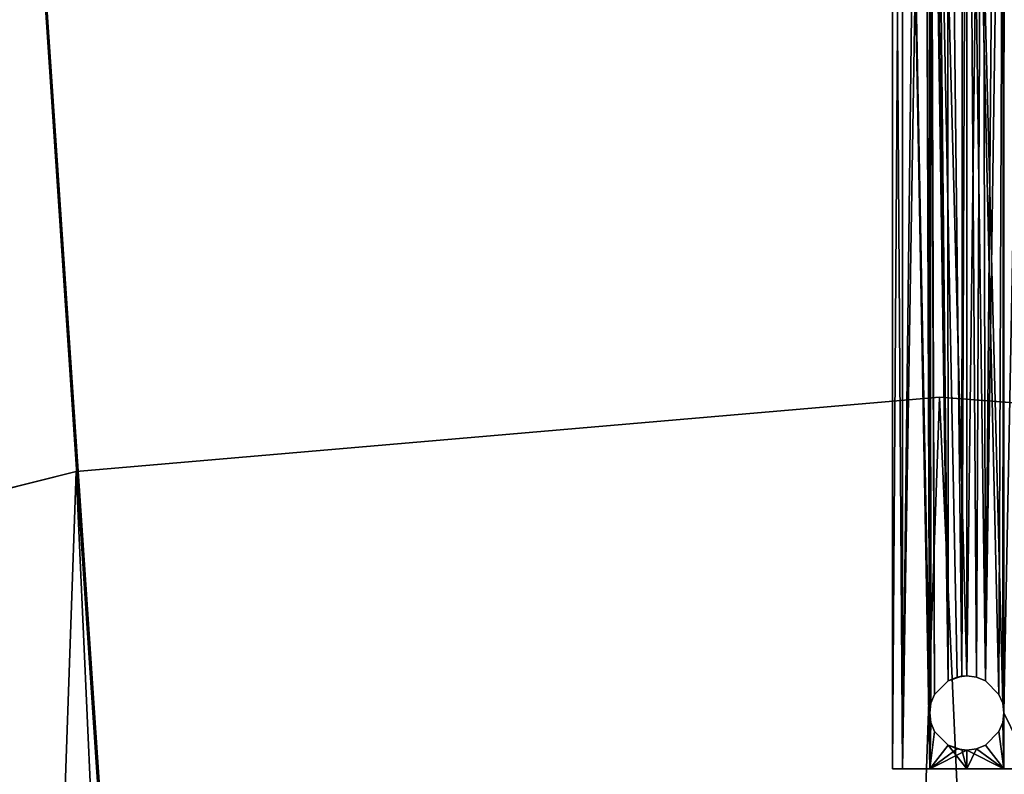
# Model space of a CAD drawing. Header units: millimetres. Extents: x -166 to 185, y -175 to 175.
# Tile 82 of 124: x -16 to 10, y 135 to 155. Entities that reach past the tile are written whole.
import ezdxf

# ---------------------------------------------------------------- set-up
doc = ezdxf.new("R2010")
doc.units = ezdxf.units.MM
doc.header["$LTSCALE"] = 25.4
doc.layers.get('0').update_dxf_attribs({"true_color": 0xff5454})

# ---------------------------------------------------------------- blocks, each defined once
blk = doc.blocks.new('CAMERON-9687-9686-9605.STL#3')
at = {"color": 253, "true_color": 0xa8a7ac}
mesh = blk.add_polyface(dxfattribs=at)
corners = [(-165.878, -11.779, 139.54), (-165.379, -11.746, 139.54), (-165.428, 17.203, 139.54), (-161.551, -40.44, 139.54), (-161.064, -40.325, 139.54), (-152.565, -67.997, 139.54), (-152.104, -67.804, 139.54), (-139.167, -93.7, 139.54), (-138.744, -93.433, 139.54), (-121.72, -116.847, 139.54), (-121.347, -116.514, 139.54), (-100.702, -136.806, 139.54), (-100.389, -136.416, 139.54), (-76.685, -153.034, 139.54), (-76.441, -152.598, 139.54), (-50.325, -165.087, 139.54), (-50.155, -164.617, 139.54), (-22.34, -172.638, 139.54), (-22.25, -172.146, 139.54), (6.505, -175.479, 139.54), (6.513, -174.979, 139.54), (35.425, -173.533, 139.54), (35.351, -173.039, 139.54), (63.476, -166.379, 139.54), (63.631, -166.854, 139.54), (90.121, -155.181, 139.54), (90.352, -155.624, 139.54), (114.56, -139.75, 139.54), (114.861, -140.149, 139.54), (136.125, -120.506, 139.54), (136.488, -120.851, 139.54), (154.229, -97.976, 139.54), (154.643, -98.256, 139.54), (168.378, -72.773, 139.54), (168.832, -72.981, 139.54), (178.185, -45.585, 139.54), (178.668, -45.715, 139.54), (183.384, -17.154, 139.54), (183.881, -17.203, 139.54), (183.832, 11.746, 139.54), (-164.931, 17.154, 139.54), (-160.215, 45.715, 139.54), (-159.732, 45.585, 139.54), (-150.379, 72.981, 139.54), (-149.925, 72.773, 139.54), (-136.19, 98.256, 139.54), (-135.776, 97.976, 139.54), (-118.035, 120.851, 139.54), (-117.672, 120.506, 139.54), (-96.408, 140.149, 139.54), (-96.107, 139.75, 139.54), (-71.899, 155.624, 139.54), (-71.668, 155.181, 139.54), (-45.178, 166.854, 139.54), (-45.023, 166.379, 139.54), (-16.972, 173.533, 139.54), (-16.898, 173.039, 139.54), (11.948, 175.479, 139.54), (11.94, 174.979, 139.54), (40.703, 172.146, 139.54), (40.793, 172.638, 139.54), (68.608, 164.617, 139.54), (68.778, 165.087, 139.54), (94.894, 152.598, 139.54), (95.138, 153.034, 139.54), (118.842, 136.416, 139.54), (119.155, 136.806, 139.54), (139.8, 116.514, 139.54), (140.173, 116.847, 139.54), (157.197, 93.433, 139.54), (157.62, 93.7, 139.54), (170.557, 67.804, 139.54), (171.018, 67.997, 139.54), (179.517, 40.325, 139.54), (180.004, 40.44, 139.54), (184.331, 11.779, 139.54)]
mesh.append_faces([[corners[k] for k in face] for face in [(0, 1, 2), (1, 3, 4), (4, 5, 6), (6, 7, 8), (8, 9, 10), (10, 11, 12), (12, 13, 14), (14, 15, 16), (16, 17, 18), (18, 19, 20), (20, 21, 22), (22, 21, 23), (23, 24, 25), (25, 26, 27), (27, 28, 29), (29, 30, 31), (31, 32, 33), (33, 34, 35), (35, 36, 37), (37, 38, 39), (2, 40, 41), (40, 2, 1), (41, 42, 43), (43, 44, 45), (45, 46, 47), (47, 48, 49), (49, 50, 51), (51, 52, 53), (53, 54, 55), (55, 56, 57), (57, 59, 60), (60, 61, 62), (62, 63, 64), (64, 65, 66), (66, 67, 68), (68, 69, 70), (70, 71, 72), (72, 73, 74), (74, 39, 75), (75, 39, 38)]], dxfattribs={"vtx0": -1, "vtx1": -1, "color": 253})
mesh.append_faces([[corners[k] for k in face] for face in [(1, 0, 3), (4, 3, 5), (6, 5, 7), (8, 7, 9), (10, 9, 11), (12, 11, 13), (14, 13, 15), (16, 15, 17), (18, 17, 19), (20, 19, 21), (23, 21, 24), (25, 24, 26), (27, 26, 28), (29, 28, 30), (31, 30, 32), (33, 32, 34), (35, 34, 36), (37, 36, 38), (41, 40, 42), (43, 42, 44), (45, 44, 46), (47, 46, 48), (49, 48, 50), (51, 50, 52), (53, 52, 54), (55, 54, 56), (57, 56, 58), (57, 58, 59), (60, 59, 61), (62, 61, 63), (64, 63, 65), (66, 65, 67), (68, 67, 69), (70, 69, 71), (72, 71, 73), (74, 73, 39)]], dxfattribs={"vtx0": -1, "vtx2": -1, "color": 253})
mesh = blk.add_polyface(dxfattribs=at)
corners = [(-116.474, 122.331, 4.54), (-107.62, 130.947, 4.54), (-101.422, 136.096, 4.54), (-102.109, 135.664, 4.54), (-96.408, 140.149, 4.54), (-96.371, 140.051, 4.54), (-90.526, 144.394, 4.54), (-93.321, 142.3, 4.54), (-89.874, 144.722, 4.54), (-84.473, 148.393, 4.54), (-84.874, 148.022, 4.54), (-76.273, 153.15, 4.54), (-78.261, 152.139, 4.54), (-71.899, 155.624, 4.54), (-71.699, 155.616, 4.54), (-65.399, 158.844, 4.54), (-67.053, 157.945, 4.54), (-57.741, 162.113, 4.54), (-58.771, 161.792, 4.54), (-52.027, 164.464, 4.54), (-48.201, 165.733, 4.54), (-45.178, 166.854, 4.54), (-43.255, 167.365, 4.54), (-38.236, 168.96, 4.54), (-35.567, 169.584, 4.54), (-31.213, 170.777, 4.54), (-32.078, 170.468, 4.54), (-28.573, 171.279, 4.54), (-16.972, 173.533, 4.54), (-15.975, 173.58, 4.54), (-9.779, 174.468, 4.54), (-8.433, 174.509, 4.54), (-2.553, 175.104, 4.54), (-4.247, 174.882, 4.54), (-0.053, 175.155, 4.54), (11.948, 175.479, 4.54), (11.946, 175.379, 4.54)]
mesh.append_faces([[corners[k] for k in face] for face in [(0, 1, 2), (2, 4, 5), (5, 6, 7), (7, 6, 8), (8, 9, 10), (10, 9, 11), (11, 13, 14), (14, 15, 16), (16, 15, 17), (17, 19, 20), (20, 21, 22), (22, 23, 24), (24, 25, 26), (26, 25, 27), (27, 28, 29), (29, 30, 31), (31, 32, 33), (33, 32, 34), (34, 35, 36)]], dxfattribs={"vtx0": -1, "vtx1": -1, "color": 253})
mesh.append_faces([[corners[k] for k in face] for face in [(2, 1, 3), (2, 3, 4), (5, 4, 6), (8, 6, 9), (11, 9, 12), (11, 12, 13), (14, 13, 15), (17, 15, 18), (17, 18, 19), (20, 19, 21), (22, 21, 23), (24, 23, 25), (27, 25, 28), (29, 28, 30), (31, 30, 32), (34, 32, 35)]], dxfattribs={"vtx0": -1, "vtx2": -1, "color": 253})
at = {"color": 7, "true_color": 0xffffff}
mesh = blk.add_polyface(dxfattribs=at)
corners = [(7.226, 175, 135.23), (7.494, 135, 134.23), (7.226, 135, 135.23), (7.494, 175, 134.23)]
mesh.append_faces([[corners[k] for k in face] for face in [(0, 1, 2), (1, 0, 3)]], dxfattribs={"vtx0": -1, "color": 7})
mesh = blk.add_polyface(dxfattribs=at)
corners = [(7.494, 175, 136.23), (7.226, 135, 135.23), (7.494, 135, 136.23), (7.226, 175, 135.23)]
mesh.append_faces([[corners[k] for k in face] for face in [(0, 1, 2), (1, 0, 3)]], dxfattribs={"vtx0": -1, "color": 7})
mesh = blk.add_polyface(dxfattribs=at)
corners = [(7.494, 175, 134.23), (8.226, 135, 133.498), (7.494, 135, 134.23), (8.226, 136.501, 133.498), (8.226, 175, 133.498)]
mesh.append_faces([[corners[k] for k in face] for face in [(0, 1, 2), (3, 0, 4)]], dxfattribs={"vtx0": -1, "color": 7})
mesh.append_faces([[corners[k] for k in face] for face in [(1, 0, 3)]], dxfattribs={"vtx0": -1, "vtx1": -1, "color": 7})
mesh = blk.add_polyface(dxfattribs=at)
corners = [(7.494, 175, 136.23), (7.494, 135, 136.23), (7.943, 172.628, 136.764)]
mesh.append_faces([[corners[k] for k in face] for face in [(0, 1, 2)]], dxfattribs={"color": 7})
mesh = blk.add_polyface(dxfattribs=at)
corners = [(9.226, 137.501, 133.23), (8.226, 175, 133.498), (9.226, 175, 133.23)]
mesh.append_faces([[corners[k] for k in face] for face in [(0, 1, 2)]], dxfattribs={"color": 7})
mesh = blk.add_polyface(dxfattribs=at)
corners = [(9.226, 137.501, 133.23), (8.965, 137.466, 133.247), (8.226, 175, 133.498)]
mesh.append_faces([[corners[k] for k in face] for face in [(0, 1, 2)]], dxfattribs={"color": 7})
mesh = blk.add_polyface(dxfattribs=at)
corners = [(8.965, 137.466, 133.247), (8.726, 137.367, 133.294), (8.226, 175, 133.498)]
mesh.append_faces([[corners[k] for k in face] for face in [(0, 1, 2)]], dxfattribs={"color": 7})
mesh = blk.add_polyface(dxfattribs=at)
corners = [(8.726, 137.367, 133.294), (8.36, 137.001, 133.427), (8.226, 175, 133.498)]
mesh.append_faces([[corners[k] for k in face] for face in [(0, 1, 2)]], dxfattribs={"color": 7})
mesh = blk.add_polyface(dxfattribs=at)
corners = [(8.36, 137.001, 133.427), (8.261, 136.762, 133.478), (8.226, 175, 133.498)]
mesh.append_faces([[corners[k] for k in face] for face in [(0, 1, 2)]], dxfattribs={"color": 7})
mesh = blk.add_polyface(dxfattribs=at)
corners = [(8.261, 136.762, 133.478), (8.226, 136.501, 133.498), (8.226, 175, 133.498)]
mesh.append_faces([[corners[k] for k in face] for face in [(0, 1, 2)]], dxfattribs={"color": 7})
mesh = blk.add_polyface(dxfattribs=at)
corners = [(9.726, 137.367, 133.294), (9.487, 137.466, 133.247), (9.226, 175, 133.23)]
mesh.append_faces([[corners[k] for k in face] for face in [(0, 1, 2)]], dxfattribs={"color": 7})
mesh = blk.add_polyface(dxfattribs=at)
corners = [(9.487, 137.466, 133.247), (9.226, 137.501, 133.23), (9.226, 175, 133.23)]
mesh.append_faces([[corners[k] for k in face] for face in [(0, 1, 2)]], dxfattribs={"color": 7})
mesh = blk.add_polyface(dxfattribs=at)
corners = [(10.226, 175, 133.498), (10.192, 136.761, 133.478), (9.226, 175, 133.23)]
mesh.append_faces([[corners[k] for k in face] for face in [(0, 1, 2)]], dxfattribs={"color": 7})
mesh = blk.add_polyface(dxfattribs=at)
corners = [(10.192, 136.761, 133.478), (10.093, 137.001, 133.427), (9.226, 175, 133.23)]
mesh.append_faces([[corners[k] for k in face] for face in [(0, 1, 2)]], dxfattribs={"color": 7})
mesh = blk.add_polyface(dxfattribs=at)
corners = [(10.093, 137.001, 133.427), (9.726, 137.367, 133.294), (9.226, 175, 133.23)]
mesh.append_faces([[corners[k] for k in face] for face in [(0, 1, 2)]], dxfattribs={"color": 7})
mesh = blk.add_polyface(dxfattribs=at)
corners = [(10.226, 136.501, 133.498), (10.192, 136.761, 133.478), (10.226, 175, 133.498)]
mesh.append_faces([[corners[k] for k in face] for face in [(0, 1, 2)]], dxfattribs={"color": 7})
mesh = blk.add_polyface(dxfattribs=at)
corners = [(10.226, 136.501, 133.498), (10.959, 135, 134.23), (10.226, 135, 133.498), (10.959, 175, 134.23), (10.226, 175, 133.498)]
mesh.append_faces([[corners[k] for k in face] for face in [(0, 1, 2), (3, 0, 4)]], dxfattribs={"vtx0": -1, "color": 7})
mesh.append_faces([[corners[k] for k in face] for face in [(1, 0, 3)]], dxfattribs={"vtx0": -1, "vtx1": -1, "color": 7})
mesh = blk.add_polyface(dxfattribs=at)
corners = [(-159.508, -39.956, 6.941), (-163.339, 16.997, 6.941), (-163.783, -11.638, 6.941), (-158.188, 45.168, 6.941), (-150.63, -67.184, 6.941), (-148.47, 72.108, 6.941), (-137.391, -92.579, 6.941), (-134.451, 97.08, 6.941), (-120.154, -115.449, 6.941), (-116.512, 119.405, 6.941), (-99.387, -135.169, 6.941), (-95.144, 138.472, 6.941), (-75.657, -151.203, 6.941), (-70.929, 153.762, 6.941), (-49.613, -163.112, 6.941), (-44.527, 164.858, 6.941), (-21.963, -170.572, 6.941), (-16.659, 171.457, 6.941), (6.538, -173.38, 6.941), (11.915, 173.38, 6.941), (35.112, -171.457, 6.941), (40.416, 170.572, 6.941), (62.98, -164.858, 6.941), (68.066, 163.112, 6.941), (89.382, -153.762, 6.941), (94.11, 151.203, 6.941), (113.597, -138.472, 6.941), (117.84, 135.169, 6.941), (134.965, -119.405, 6.941), (138.607, 115.449, 6.941), (152.904, -97.08, 6.941), (155.844, 92.579, 6.941), (166.923, -72.108, 6.941), (169.083, 67.184, 6.941), (176.641, -45.168, 6.941), (177.961, 39.956, 6.941), (181.792, -16.997, 6.941), (182.236, 11.638, 6.941)]
mesh.append_faces([[corners[k] for k in face] for face in [(0, 1, 2), (35, 36, 37)]], dxfattribs={"vtx0": -1, "color": 7})
mesh.append_faces([[corners[k] for k in face] for face in [(1, 0, 3), (3, 4, 5), (5, 6, 7), (7, 8, 9), (9, 10, 11), (11, 12, 13), (13, 14, 15), (15, 16, 17), (17, 18, 19), (19, 20, 21), (21, 22, 23), (23, 24, 25), (25, 26, 27), (27, 28, 29), (29, 30, 31), (31, 32, 33), (33, 34, 35)]], dxfattribs={"vtx0": -1, "vtx1": -1, "color": 7})
mesh.append_faces([[corners[k] for k in face] for face in [(3, 0, 4), (5, 4, 6), (7, 6, 8), (9, 8, 10), (11, 10, 12), (13, 12, 14), (15, 14, 16), (17, 16, 18), (19, 18, 20), (21, 20, 22), (23, 22, 24), (25, 24, 26), (27, 26, 28), (29, 28, 30), (31, 30, 32), (33, 32, 34), (35, 34, 36)]], dxfattribs={"vtx0": -1, "vtx2": -1, "color": 7})
mesh = blk.add_polyface(dxfattribs=at)
corners = [(-162.879, 16.952, 6.54), (-159.058, -39.849, 6.54), (-163.321, -11.607, 6.54), (-157.741, 45.048, 6.54), (-150.203, -67.005, 6.54), (-148.049, 71.915, 6.54), (-137, -92.332, 6.54), (-134.067, 96.821, 6.54), (-119.809, -115.141, 6.54), (-116.177, 119.086, 6.54), (-99.097, -134.809, 6.54), (-94.865, 138.103, 6.54), (-75.431, -150.8, 6.54), (-70.715, 153.352, 6.54), (-49.456, -162.677, 6.54), (-44.384, 164.419, 6.54), (-21.879, -170.117, 6.54), (-16.59, 171, 6.54), (6.545, -172.917, 6.54), (11.908, 172.917, 6.54), (35.043, -171, 6.54), (40.332, 170.117, 6.54), (62.837, -164.419, 6.54), (67.909, 162.677, 6.54), (89.168, -153.352, 6.54), (93.884, 150.8, 6.54), (113.318, -138.103, 6.54), (117.55, 134.809, 6.54), (134.63, -119.086, 6.54), (138.262, 115.141, 6.54), (152.52, -96.821, 6.54), (155.453, 92.332, 6.54), (166.502, -71.915, 6.54), (168.656, 67.005, 6.54), (176.194, -45.048, 6.54), (177.511, 39.849, 6.54), (181.332, -16.952, 6.54), (181.774, 11.607, 6.54)]
mesh.append_faces([[corners[k] for k in face] for face in [(0, 1, 2), (36, 35, 37)]], dxfattribs={"vtx0": -1, "color": 7})
mesh.append_faces([[corners[k] for k in face] for face in [(1, 3, 4), (4, 5, 6), (6, 7, 8), (8, 9, 10), (10, 11, 12), (12, 13, 14), (14, 15, 16), (16, 17, 18), (18, 19, 20), (20, 21, 22), (22, 23, 24), (24, 25, 26), (26, 27, 28), (28, 29, 30), (30, 31, 32), (32, 33, 34), (34, 35, 36)]], dxfattribs={"vtx0": -1, "vtx1": -1, "color": 7})
mesh.append_faces([[corners[k] for k in face] for face in [(1, 0, 3), (4, 3, 5), (6, 5, 7), (8, 7, 9), (10, 9, 11), (12, 11, 13), (14, 13, 15), (16, 15, 17), (18, 17, 19), (20, 19, 21), (22, 21, 23), (24, 23, 25), (26, 25, 27), (28, 27, 29), (30, 29, 31), (32, 31, 33), (34, 33, 35)]], dxfattribs={"vtx0": -1, "vtx2": -1, "color": 7})
mesh = blk.add_polyface(dxfattribs=at)
corners = [(8.099, 172.232, 136.882), (7.943, 172.628, 136.764), (7.494, 135, 136.23)]
mesh.append_faces([[corners[k] for k in face] for face in [(0, 1, 2)]], dxfattribs={"color": 7})
mesh = blk.add_polyface(dxfattribs=at)
corners = [(8.226, 135, 136.962), (8.099, 172.232, 136.882), (7.494, 135, 136.23), (8.226, 136.501, 136.962)]
mesh.append_faces([[corners[k] for k in face] for face in [(0, 1, 2), (1, 0, 3)]], dxfattribs={"vtx0": -1, "color": 7})
mesh = blk.add_polyface(dxfattribs=at)
corners = [(8.226, 136.501, 136.962), (8.216, 172.074, 136.956), (8.099, 172.232, 136.882)]
mesh.append_faces([[corners[k] for k in face] for face in [(0, 1, 2)]], dxfattribs={"color": 7})
mesh = blk.add_polyface(dxfattribs=at)
corners = [(10.959, 135, 136.23), (10.313, 172.169, 136.909), (10.235, 172.071, 136.957)]
mesh.append_faces([[corners[k] for k in face] for face in [(0, 1, 2)]], dxfattribs={"color": 7})
mesh = blk.add_polyface(dxfattribs=at)
corners = [(8.726, 137.367, 137.166), (8.216, 172.074, 136.956), (8.36, 137.001, 137.033)]
mesh.append_faces([[corners[k] for k in face] for face in [(0, 1, 2)]], dxfattribs={"color": 7})
mesh = blk.add_polyface(dxfattribs=at)
corners = [(8.726, 137.367, 137.166), (8.361, 171.939, 137.033), (8.216, 172.074, 136.956)]
mesh.append_faces([[corners[k] for k in face] for face in [(0, 1, 2)]], dxfattribs={"color": 7})
mesh = blk.add_polyface(dxfattribs=at)
corners = [(8.261, 136.761, 136.982), (8.216, 172.074, 136.956), (8.226, 136.501, 136.962)]
mesh.append_faces([[corners[k] for k in face] for face in [(0, 1, 2)]], dxfattribs={"color": 7})
mesh = blk.add_polyface(dxfattribs=at)
corners = [(8.36, 137.001, 137.033), (8.216, 172.074, 136.956), (8.261, 136.761, 136.982)]
mesh.append_faces([[corners[k] for k in face] for face in [(0, 1, 2)]], dxfattribs={"color": 7})
mesh = blk.add_polyface(dxfattribs=at)
corners = [(8.726, 137.367, 137.166), (8.703, 171.76, 137.16), (8.361, 171.939, 137.033)]
mesh.append_faces([[corners[k] for k in face] for face in [(0, 1, 2)]], dxfattribs={"color": 7})
mesh = blk.add_polyface(dxfattribs=at)
corners = [(10.03, 171.895, 137.061), (9.651, 171.73, 137.184), (9.726, 137.367, 137.166)]
mesh.append_faces([[corners[k] for k in face] for face in [(0, 1, 2)]], dxfattribs={"color": 7})
mesh = blk.add_polyface(dxfattribs=at)
corners = [(10.235, 172.071, 136.957), (10.03, 171.895, 137.061), (9.726, 137.367, 137.166)]
mesh.append_faces([[corners[k] for k in face] for face in [(0, 1, 2)]], dxfattribs={"color": 7})
mesh = blk.add_polyface(dxfattribs=at)
corners = [(10.235, 172.071, 136.957), (9.726, 137.367, 137.166), (10.093, 137.001, 137.033)]
mesh.append_faces([[corners[k] for k in face] for face in [(0, 1, 2)]], dxfattribs={"color": 7})
mesh = blk.add_polyface(dxfattribs=at)
corners = [(10.235, 172.071, 136.957), (10.093, 137.001, 137.033), (10.192, 136.762, 136.982)]
mesh.append_faces([[corners[k] for k in face] for face in [(0, 1, 2)]], dxfattribs={"color": 7})
mesh = blk.add_polyface(dxfattribs=at)
corners = [(10.235, 172.071, 136.957), (10.192, 136.762, 136.982), (10.226, 136.501, 136.962)]
mesh.append_faces([[corners[k] for k in face] for face in [(0, 1, 2)]], dxfattribs={"color": 7})
mesh = blk.add_polyface(dxfattribs=at)
corners = [(10.959, 135, 136.23), (10.226, 136.501, 136.962), (10.226, 135, 136.962), (10.235, 172.071, 136.957)]
mesh.append_faces([[corners[k] for k in face] for face in [(0, 1, 2), (1, 0, 3)]], dxfattribs={"vtx0": -1, "color": 7})
mesh = blk.add_polyface(dxfattribs=at)
corners = [(9.106, 171.681, 137.226), (8.703, 171.76, 137.16), (9.095, 137.492, 137.226)]
mesh.append_faces([[corners[k] for k in face] for face in [(0, 1, 2)]], dxfattribs={"color": 7})
mesh = blk.add_polyface(dxfattribs=at)
corners = [(9.095, 137.492, 137.226), (8.703, 171.76, 137.16), (8.726, 137.367, 137.166)]
mesh.append_faces([[corners[k] for k in face] for face in [(0, 1, 2)]], dxfattribs={"color": 7})
mesh = blk.add_polyface(dxfattribs=at)
corners = [(9.226, 171.677, 137.23), (9.106, 171.681, 137.226), (9.095, 137.492, 137.226)]
mesh.append_faces([[corners[k] for k in face] for face in [(0, 1, 2)]], dxfattribs={"color": 7})
mesh = blk.add_polyface(dxfattribs=at)
corners = [(9.228, 137.501, 137.23), (9.226, 171.677, 137.23), (9.095, 137.492, 137.226)]
mesh.append_faces([[corners[k] for k in face] for face in [(0, 1, 2)]], dxfattribs={"color": 7})
mesh = blk.add_polyface(dxfattribs=at)
corners = [(9.651, 171.73, 137.184), (9.226, 171.677, 137.23), (9.228, 137.501, 137.23)]
mesh.append_faces([[corners[k] for k in face] for face in [(0, 1, 2)]], dxfattribs={"color": 7})
mesh = blk.add_polyface(dxfattribs=at)
corners = [(9.651, 171.73, 137.184), (9.228, 137.501, 137.23), (9.488, 137.466, 137.213)]
mesh.append_faces([[corners[k] for k in face] for face in [(0, 1, 2)]], dxfattribs={"color": 7})
mesh = blk.add_polyface(dxfattribs=at)
corners = [(9.726, 137.367, 137.166), (9.651, 171.73, 137.184), (9.488, 137.466, 137.213)]
mesh.append_faces([[corners[k] for k in face] for face in [(0, 1, 2)]], dxfattribs={"color": 7})
mesh = blk.add_polyface(dxfattribs=at)
corners = [(-134.803, 16.746, 145.075), (-132.694, -29.726, 145.075), (-135.624, -6.575, 145.075), (-130.252, 39.633, 145.075), (-126.088, -52.106, 145.075), (-122.088, 61.494, 145.075), (-115.977, -73.138, 145.075), (-110.523, 81.762, 145.075), (-102.623, -92.274, 145.075), (-95.857, 99.912, 145.075), (-86.373, -109.022, 145.075), (-78.469, 115.475, 145.075), (-67.647, -122.945, 145.075), (-58.81, 128.047, 145.075), (-46.93, -133.684, 145.075), (-37.389, 137.303, 145.075), (-24.758, -140.961, 145.075), (-14.761, 143.002, 145.075), (-1.706, -144.587, 145.075), (8.489, 144.998, 145.075), (21.629, -144.469, 145.075), (31.758, 143.239, 145.075), (44.643, -140.608, 145.075), (54.443, 137.769, 145.075), (66.739, -133.106, 145.075), (75.958, 128.732, 145.075), (77.263, -128.047, 145.075), (95.744, 116.361, 145.075), (87.346, -122.157, 145.075), (105.93, -108.044, 145.075), (113.289, 100.975, 145.075), (122.009, -91.132, 145.075), (128.139, 82.975, 145.075), (135.167, -71.861, 145.075), (139.909, 62.826, 145.075), (145.064, -50.728, 145.075), (148.295, 41.049, 145.075), (151.442, -28.281, 145.075), (153.079, 18.21, 145.075), (154.137, -5.102, 145.075)]
mesh.append_faces([[corners[k] for k in face] for face in [(0, 1, 2), (37, 38, 39)]], dxfattribs={"vtx0": -1, "color": 7})
mesh.append_faces([[corners[k] for k in face] for face in [(1, 3, 4), (4, 5, 6), (6, 7, 8), (8, 9, 10), (10, 11, 12), (12, 13, 14), (14, 15, 16), (16, 17, 18), (18, 19, 20), (20, 21, 22), (22, 23, 24), (24, 25, 26), (26, 27, 28), (28, 27, 29), (29, 30, 31), (31, 32, 33), (33, 34, 35), (35, 36, 37)]], dxfattribs={"vtx0": -1, "vtx1": -1, "color": 7})
mesh.append_faces([[corners[k] for k in face] for face in [(1, 0, 3), (4, 3, 5), (6, 5, 7), (8, 7, 9), (10, 9, 11), (12, 11, 13), (14, 13, 15), (16, 15, 17), (18, 17, 19), (20, 19, 21), (22, 21, 23), (24, 23, 25), (26, 25, 27), (29, 27, 30), (31, 30, 32), (33, 32, 34), (35, 34, 36), (37, 36, 38)]], dxfattribs={"vtx0": -1, "vtx2": -1, "color": 7})
mesh = blk.add_polyface(dxfattribs=at)
corners = [(-132.694, -29.726, 146.075), (-134.803, 16.746, 146.075), (-135.624, -6.575, 146.075), (-130.252, 39.633, 146.075), (-126.088, -52.106, 146.075), (-122.088, 61.494, 146.075), (-115.977, -73.138, 146.075), (-110.523, 81.762, 146.075), (-102.623, -92.274, 146.075), (-95.857, 99.912, 146.075), (-86.373, -109.022, 146.075), (-78.469, 115.475, 146.075), (-67.647, -122.945, 146.075), (-58.81, 128.047, 146.075), (-46.93, -133.684, 146.075), (-37.389, 137.303, 146.075), (-24.758, -140.961, 146.075), (-14.761, 143.002, 146.075), (-1.706, -144.587, 146.075), (8.489, 144.998, 146.075), (21.629, -144.469, 146.075), (31.758, 143.239, 146.075), (44.643, -140.608, 146.075), (54.443, 137.769, 146.075), (66.739, -133.106, 146.075), (75.958, 128.732, 146.075), (77.263, -128.047, 146.075), (95.744, 116.361, 146.075), (87.346, -122.157, 146.075), (105.93, -108.044, 146.075), (113.289, 100.975, 146.075), (122.009, -91.132, 146.075), (128.139, 82.975, 146.075), (135.167, -71.861, 146.075), (139.909, 62.826, 146.075), (145.064, -50.728, 146.075), (148.295, 41.049, 146.075), (151.442, -28.281, 146.075), (153.079, 18.21, 146.075), (154.137, -5.102, 146.075)]
mesh.append_faces([[corners[k] for k in face] for face in [(0, 1, 2), (38, 37, 39)]], dxfattribs={"vtx0": -1, "color": 7})
mesh.append_faces([[corners[k] for k in face] for face in [(1, 0, 3), (3, 4, 5), (5, 6, 7), (7, 8, 9), (9, 10, 11), (11, 12, 13), (13, 14, 15), (15, 16, 17), (17, 18, 19), (19, 20, 21), (21, 22, 23), (23, 24, 25), (25, 26, 27), (27, 29, 30), (30, 31, 32), (32, 33, 34), (34, 35, 36), (36, 37, 38)]], dxfattribs={"vtx0": -1, "vtx1": -1, "color": 7})
mesh.append_faces([[corners[k] for k in face] for face in [(3, 0, 4), (5, 4, 6), (7, 6, 8), (9, 8, 10), (11, 10, 12), (13, 12, 14), (15, 14, 16), (17, 16, 18), (19, 18, 20), (21, 20, 22), (23, 22, 24), (25, 24, 26), (27, 26, 28), (27, 28, 29), (30, 29, 31), (32, 31, 33), (34, 33, 35), (36, 35, 37)]], dxfattribs={"vtx0": -1, "vtx2": -1, "color": 7})
mesh = blk.add_polyface(dxfattribs=at)
corners = [(-14.761, 143.002, 146.075), (8.489, 144.998, 145.075), (-14.761, 143.002, 145.075), (8.489, 144.998, 146.075)]
mesh.append_faces([[corners[k] for k in face] for face in [(0, 1, 2), (1, 0, 3)]], dxfattribs={"vtx0": -1, "color": 7})
mesh = blk.add_polyface(dxfattribs=at)
corners = [(8.489, 144.998, 146.075), (31.758, 143.239, 145.075), (8.489, 144.998, 145.075), (31.758, 143.239, 146.075)]
mesh.append_faces([[corners[k] for k in face] for face in [(0, 1, 2), (1, 0, 3)]], dxfattribs={"vtx0": -1, "color": 7})
mesh = blk.add_polyface(dxfattribs=at)
corners = [(-37.389, 137.303, 146.075), (-14.761, 143.002, 145.075), (-37.389, 137.303, 145.075), (-14.761, 143.002, 146.075)]
mesh.append_faces([[corners[k] for k in face] for face in [(0, 1, 2), (1, 0, 3)]], dxfattribs={"vtx0": -1, "color": 7})
mesh = blk.add_polyface(dxfattribs=at)
corners = [(9.095, 137.492, 137.226), (8.726, 137.367, 133.294), (8.965, 137.466, 133.247)]
mesh.append_faces([[corners[k] for k in face] for face in [(0, 1, 2)]], dxfattribs={"color": 7})
mesh = blk.add_polyface(dxfattribs=at)
corners = [(9.095, 137.492, 137.226), (8.726, 137.367, 137.166), (8.726, 137.367, 133.294)]
mesh.append_faces([[corners[k] for k in face] for face in [(0, 1, 2)]], dxfattribs={"color": 7})
mesh = blk.add_polyface(dxfattribs=at)
corners = [(9.228, 137.501, 137.23), (8.965, 137.466, 133.247), (9.226, 137.501, 133.23)]
mesh.append_faces([[corners[k] for k in face] for face in [(0, 1, 2)]], dxfattribs={"color": 7})
mesh = blk.add_polyface(dxfattribs=at)
corners = [(9.228, 137.501, 137.23), (9.095, 137.492, 137.226), (8.965, 137.466, 133.247)]
mesh.append_faces([[corners[k] for k in face] for face in [(0, 1, 2)]], dxfattribs={"color": 7})
mesh = blk.add_polyface(dxfattribs=at)
corners = [(9.488, 137.466, 137.213), (9.226, 137.501, 133.23), (9.487, 137.466, 133.247)]
mesh.append_faces([[corners[k] for k in face] for face in [(0, 1, 2)]], dxfattribs={"color": 7})
mesh = blk.add_polyface(dxfattribs=at)
corners = [(9.228, 137.501, 137.23), (9.226, 137.501, 133.23), (9.488, 137.466, 137.213)]
mesh.append_faces([[corners[k] for k in face] for face in [(0, 1, 2)]], dxfattribs={"color": 7})
mesh = blk.add_polyface(dxfattribs=at)
corners = [(9.726, 137.367, 133.294), (9.488, 137.466, 137.213), (9.487, 137.466, 133.247), (9.726, 137.367, 137.166)]
mesh.append_faces([[corners[k] for k in face] for face in [(0, 1, 2), (1, 0, 3)]], dxfattribs={"vtx0": -1, "color": 7})
mesh = blk.add_polyface(dxfattribs=at)
corners = [(8.726, 137.367, 133.294), (8.36, 137.001, 137.033), (8.36, 137.001, 133.427), (8.726, 137.367, 137.166)]
mesh.append_faces([[corners[k] for k in face] for face in [(0, 1, 2), (1, 0, 3)]], dxfattribs={"vtx0": -1, "color": 7})
mesh = blk.add_polyface(dxfattribs=at)
corners = [(9.726, 137.367, 137.166), (10.093, 137.001, 133.427), (10.093, 137.001, 137.033), (9.726, 137.367, 133.294)]
mesh.append_faces([[corners[k] for k in face] for face in [(0, 1, 2), (1, 0, 3)]], dxfattribs={"vtx0": -1, "color": 7})
mesh = blk.add_polyface(dxfattribs=at)
corners = [(8.261, 136.762, 133.478), (8.36, 137.001, 137.033), (8.261, 136.761, 136.982), (8.36, 137.001, 133.427)]
mesh.append_faces([[corners[k] for k in face] for face in [(0, 1, 2), (1, 0, 3)]], dxfattribs={"vtx0": -1, "color": 7})
mesh = blk.add_polyface(dxfattribs=at)
corners = [(10.192, 136.762, 136.982), (10.093, 137.001, 133.427), (10.192, 136.761, 133.478), (10.093, 137.001, 137.033)]
mesh.append_faces([[corners[k] for k in face] for face in [(0, 1, 2), (1, 0, 3)]], dxfattribs={"vtx0": -1, "color": 7})
mesh = blk.add_polyface(dxfattribs=at)
corners = [(8.261, 136.762, 133.478), (8.226, 136.501, 136.962), (8.226, 136.501, 133.498), (8.261, 136.761, 136.982)]
mesh.append_faces([[corners[k] for k in face] for face in [(0, 1, 2), (1, 0, 3)]], dxfattribs={"vtx0": -1, "color": 7})
mesh = blk.add_polyface(dxfattribs=at)
corners = [(10.192, 136.762, 136.982), (10.226, 136.501, 133.498), (10.226, 136.501, 136.962), (10.192, 136.761, 133.478)]
mesh.append_faces([[corners[k] for k in face] for face in [(0, 1, 2), (1, 0, 3)]], dxfattribs={"vtx0": -1, "color": 7})
mesh = blk.add_polyface(dxfattribs=at)
corners = [(8.261, 136.24, 133.478), (8.226, 135, 133.498), (8.226, 136.501, 133.498)]
mesh.append_faces([[corners[k] for k in face] for face in [(0, 1, 2)]], dxfattribs={"color": 7})
mesh = blk.add_polyface(dxfattribs=at)
corners = [(8.261, 136.24, 136.982), (8.226, 136.501, 136.962), (8.226, 135, 136.962)]
mesh.append_faces([[corners[k] for k in face] for face in [(0, 1, 2)]], dxfattribs={"color": 7})
mesh = blk.add_polyface(dxfattribs=at)
corners = [(8.261, 136.24, 133.478), (8.226, 136.501, 136.962), (8.261, 136.24, 136.982), (8.226, 136.501, 133.498)]
mesh.append_faces([[corners[k] for k in face] for face in [(0, 1, 2), (1, 0, 3)]], dxfattribs={"vtx0": -1, "color": 7})
mesh = blk.add_polyface(dxfattribs=at)
corners = [(10.226, 136.501, 136.962), (10.192, 136.24, 136.982), (10.226, 135, 136.962)]
mesh.append_faces([[corners[k] for k in face] for face in [(0, 1, 2)]], dxfattribs={"color": 7})
mesh = blk.add_polyface(dxfattribs=at)
corners = [(10.226, 135, 133.498), (10.192, 136.24, 133.478), (10.226, 136.501, 133.498)]
mesh.append_faces([[corners[k] for k in face] for face in [(0, 1, 2)]], dxfattribs={"color": 7})
mesh = blk.add_polyface(dxfattribs=at)
corners = [(10.192, 136.24, 136.982), (10.226, 136.501, 133.498), (10.192, 136.24, 133.478), (10.226, 136.501, 136.962)]
mesh.append_faces([[corners[k] for k in face] for face in [(0, 1, 2), (1, 0, 3)]], dxfattribs={"vtx0": -1, "color": 7})
mesh = blk.add_polyface(dxfattribs=at)
corners = [(8.36, 136.001, 133.427), (8.226, 135, 133.498), (8.261, 136.24, 133.478)]
mesh.append_faces([[corners[k] for k in face] for face in [(0, 1, 2)]], dxfattribs={"color": 7})
mesh = blk.add_polyface(dxfattribs=at)
corners = [(8.36, 136.001, 137.033), (8.261, 136.24, 136.982), (8.226, 135, 136.962)]
mesh.append_faces([[corners[k] for k in face] for face in [(0, 1, 2)]], dxfattribs={"color": 7})
mesh = blk.add_polyface(dxfattribs=at)
corners = [(8.261, 136.24, 133.478), (8.36, 136.001, 137.033), (8.36, 136.001, 133.427), (8.261, 136.24, 136.982)]
mesh.append_faces([[corners[k] for k in face] for face in [(0, 1, 2), (1, 0, 3)]], dxfattribs={"vtx0": -1, "color": 7})
mesh = blk.add_polyface(dxfattribs=at)
corners = [(10.226, 135, 136.962), (10.192, 136.24, 136.982), (10.093, 136.001, 137.033)]
mesh.append_faces([[corners[k] for k in face] for face in [(0, 1, 2)]], dxfattribs={"color": 7})
mesh = blk.add_polyface(dxfattribs=at)
corners = [(10.226, 135, 133.498), (10.093, 136.001, 133.427), (10.192, 136.24, 133.478)]
mesh.append_faces([[corners[k] for k in face] for face in [(0, 1, 2)]], dxfattribs={"color": 7})
mesh = blk.add_polyface(dxfattribs=at)
corners = [(10.192, 136.24, 136.982), (10.093, 136.001, 133.427), (10.093, 136.001, 137.033), (10.192, 136.24, 133.478)]
mesh.append_faces([[corners[k] for k in face] for face in [(0, 1, 2), (1, 0, 3)]], dxfattribs={"vtx0": -1, "color": 7})
mesh = blk.add_polyface(dxfattribs=at)
corners = [(8.726, 135.635, 133.294), (8.226, 135, 133.498), (8.36, 136.001, 133.427)]
mesh.append_faces([[corners[k] for k in face] for face in [(0, 1, 2)]], dxfattribs={"color": 7})
mesh = blk.add_polyface(dxfattribs=at)
corners = [(8.726, 135.635, 137.166), (8.36, 136.001, 137.033), (8.226, 135, 136.962)]
mesh.append_faces([[corners[k] for k in face] for face in [(0, 1, 2)]], dxfattribs={"color": 7})
mesh = blk.add_polyface(dxfattribs=at)
corners = [(8.36, 136.001, 133.427), (8.726, 135.635, 137.166), (8.726, 135.635, 133.294), (8.36, 136.001, 137.033)]
mesh.append_faces([[corners[k] for k in face] for face in [(0, 1, 2), (1, 0, 3)]], dxfattribs={"vtx0": -1, "color": 7})
mesh = blk.add_polyface(dxfattribs=at)
corners = [(10.226, 135, 133.498), (9.726, 135.635, 133.294), (10.093, 136.001, 133.427)]
mesh.append_faces([[corners[k] for k in face] for face in [(0, 1, 2)]], dxfattribs={"color": 7})
mesh = blk.add_polyface(dxfattribs=at)
corners = [(10.226, 135, 136.962), (10.093, 136.001, 137.033), (9.726, 135.635, 137.166)]
mesh.append_faces([[corners[k] for k in face] for face in [(0, 1, 2)]], dxfattribs={"color": 7})
mesh = blk.add_polyface(dxfattribs=at)
corners = [(10.093, 136.001, 137.033), (9.726, 135.635, 133.294), (9.726, 135.635, 137.166), (10.093, 136.001, 133.427)]
mesh.append_faces([[corners[k] for k in face] for face in [(0, 1, 2), (1, 0, 3)]], dxfattribs={"vtx0": -1, "color": 7})
mesh = blk.add_polyface(dxfattribs=at)
corners = [(9.226, 135, 133.23), (8.226, 135, 133.498), (8.726, 135.635, 133.294)]
mesh.append_faces([[corners[k] for k in face] for face in [(0, 1, 2)]], dxfattribs={"color": 7})
mesh = blk.add_polyface(dxfattribs=at)
corners = [(8.965, 135.536, 137.213), (8.726, 135.635, 137.166), (8.226, 135, 136.962)]
mesh.append_faces([[corners[k] for k in face] for face in [(0, 1, 2)]], dxfattribs={"color": 7})
mesh = blk.add_polyface(dxfattribs=at)
corners = [(9.226, 135.501, 137.23), (8.965, 135.536, 137.213), (8.226, 135, 136.962)]
mesh.append_faces([[corners[k] for k in face] for face in [(0, 1, 2)]], dxfattribs={"color": 7})
mesh = blk.add_polyface(dxfattribs=at)
corners = [(9.226, 135, 133.23), (8.726, 135.635, 133.294), (9.095, 135.51, 133.234)]
mesh.append_faces([[corners[k] for k in face] for face in [(0, 1, 2)]], dxfattribs={"color": 7})
mesh = blk.add_polyface(dxfattribs=at)
corners = [(8.726, 135.635, 137.166), (9.095, 135.51, 133.234), (8.726, 135.635, 133.294)]
mesh.append_faces([[corners[k] for k in face] for face in [(0, 1, 2)]], dxfattribs={"color": 7})
mesh = blk.add_polyface(dxfattribs=at)
corners = [(8.965, 135.536, 137.213), (9.095, 135.51, 133.234), (8.726, 135.635, 137.166)]
mesh.append_faces([[corners[k] for k in face] for face in [(0, 1, 2)]], dxfattribs={"color": 7})
mesh = blk.add_polyface(dxfattribs=at)
corners = [(8.965, 135.536, 137.213), (9.228, 135.501, 133.23), (9.095, 135.51, 133.234)]
mesh.append_faces([[corners[k] for k in face] for face in [(0, 1, 2)]], dxfattribs={"color": 7})
mesh = blk.add_polyface(dxfattribs=at)
corners = [(9.226, 135.501, 137.23), (9.228, 135.501, 133.23), (8.965, 135.536, 137.213)]
mesh.append_faces([[corners[k] for k in face] for face in [(0, 1, 2)]], dxfattribs={"color": 7})
mesh = blk.add_polyface(dxfattribs=at)
corners = [(9.226, 135.501, 137.23), (9.488, 135.536, 133.247), (9.228, 135.501, 133.23)]
mesh.append_faces([[corners[k] for k in face] for face in [(0, 1, 2)]], dxfattribs={"color": 7})
mesh = blk.add_polyface(dxfattribs=at)
corners = [(9.226, 135.501, 137.23), (9.487, 135.535, 137.213), (9.488, 135.536, 133.247)]
mesh.append_faces([[corners[k] for k in face] for face in [(0, 1, 2)]], dxfattribs={"color": 7})
mesh = blk.add_polyface(dxfattribs=at)
corners = [(10.226, 135, 136.962), (9.487, 135.535, 137.213), (9.226, 135, 137.23)]
mesh.append_faces([[corners[k] for k in face] for face in [(0, 1, 2)]], dxfattribs={"color": 7})
mesh = blk.add_polyface(dxfattribs=at)
corners = [(9.487, 135.535, 137.213), (9.226, 135.501, 137.23), (9.226, 135, 137.23)]
mesh.append_faces([[corners[k] for k in face] for face in [(0, 1, 2)]], dxfattribs={"color": 7})
mesh = blk.add_polyface(dxfattribs=at)
corners = [(10.226, 135, 133.498), (9.228, 135.501, 133.23), (9.488, 135.536, 133.247)]
mesh.append_faces([[corners[k] for k in face] for face in [(0, 1, 2)]], dxfattribs={"color": 7})
mesh = blk.add_polyface(dxfattribs=at)
corners = [(10.226, 135, 136.962), (9.726, 135.635, 137.166), (9.487, 135.535, 137.213)]
mesh.append_faces([[corners[k] for k in face] for face in [(0, 1, 2)]], dxfattribs={"color": 7})
mesh = blk.add_polyface(dxfattribs=at)
corners = [(9.487, 135.535, 137.213), (9.726, 135.635, 133.294), (9.488, 135.536, 133.247), (9.726, 135.635, 137.166)]
mesh.append_faces([[corners[k] for k in face] for face in [(0, 1, 2), (1, 0, 3)]], dxfattribs={"vtx0": -1, "color": 7})
mesh = blk.add_polyface(dxfattribs=at)
corners = [(10.226, 135, 133.498), (9.488, 135.536, 133.247), (9.726, 135.635, 133.294)]
mesh.append_faces([[corners[k] for k in face] for face in [(0, 1, 2)]], dxfattribs={"color": 7})
mesh = blk.add_polyface(dxfattribs=at)
corners = [(9.226, 135.501, 137.23), (8.226, 135, 136.962), (9.226, 135, 137.23)]
mesh.append_faces([[corners[k] for k in face] for face in [(0, 1, 2)]], dxfattribs={"color": 7})
mesh = blk.add_polyface(dxfattribs=at)
corners = [(9.228, 135.501, 133.23), (9.226, 135, 133.23), (9.095, 135.51, 133.234)]
mesh.append_faces([[corners[k] for k in face] for face in [(0, 1, 2)]], dxfattribs={"color": 7})
mesh = blk.add_polyface(dxfattribs=at)
corners = [(10.226, 135, 133.498), (9.226, 135, 133.23), (9.228, 135.501, 133.23)]
mesh.append_faces([[corners[k] for k in face] for face in [(0, 1, 2)]], dxfattribs={"color": 7})
mesh = blk.add_polyface(dxfattribs=at)
corners = [(10.226, 135, 133.498), (8.226, 135, 133.498), (9.226, 135, 133.23), (10.959, 135, 134.23), (7.494, 135, 134.23), (11.226, 135, 135.23), (7.226, 135, 135.23), (10.959, 135, 136.23), (7.494, 135, 136.23), (10.226, 135, 136.962), (8.226, 135, 136.962), (9.226, 135, 137.23)]
mesh.append_faces([[corners[k] for k in face] for face in [(0, 1, 2), (10, 9, 11)]], dxfattribs={"vtx0": -1, "color": 7})
mesh.append_faces([[corners[k] for k in face] for face in [(1, 3, 4), (4, 5, 6), (6, 7, 8), (8, 9, 10)]], dxfattribs={"vtx0": -1, "vtx1": -1, "color": 7})
mesh.append_faces([[corners[k] for k in face] for face in [(1, 0, 3), (4, 3, 5), (6, 5, 7), (8, 7, 9)]], dxfattribs={"vtx0": -1, "vtx2": -1, "color": 7})

msp = doc.modelspace()

# ---------------------------------------------------------------- block references
at = {"color": 0}
msp.add_blockref('CAMERON-9687-9686-9605.STL#3', (0, 0), dxfattribs=at)

doc.saveas('drawing.dxf')
